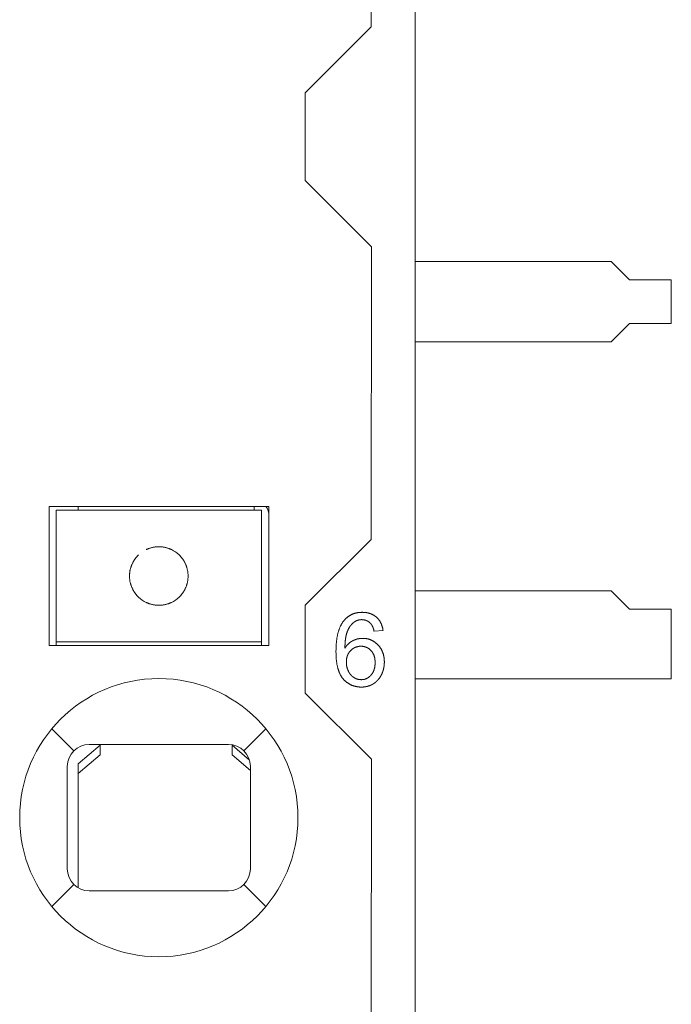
# Model space of a CAD drawing. Header units: millimetres. Extents: x 35 to 385, y -587 to 211.
# Tile 113 of 133: x 216.58 to 225.48, y -237.06 to -223.61. Entities that reach past the tile are written whole.
import ezdxf

# ---------------------------------------------------------------- set-up
doc = ezdxf.new("R2010")
doc.units = ezdxf.units.MM
doc.layers.add('1', color=7, linetype='Continuous', true_color=0xffffff)

msp = doc.modelspace()

# ---------------------------------------------------------------- linework, layer by layer
at = {"layer": '1', "color": 155, "linetype": 'Continuous', "lineweight": 18}
for p, q in [((221.98, -213.806), (221.98, -272.206)), ((221.383, -219.708), (221.38, -223.705)), ((220.48, -224.606), (221.38, -223.705)), ((220.48, -224.606), (220.48, -225.805)), ((221.383, -226.708), (220.48, -225.805)), ((221.383, -226.708), (221.38, -230.705)), ((224.658, -226.909), (221.98, -226.909)), ((224.908, -227.159), (224.658, -226.909)), ((224.908, -227.159), (225.479, -227.159)), ((225.479, -227.759), (225.479, -227.159)), ((224.658, -228.009), (224.908, -227.759)), ((225.479, -227.759), (224.908, -227.759)), ((221.98, -228.009), (224.658, -228.009)), ((216.98, -232.156), (216.98, -230.256)), ((216.98, -230.256), (219.98, -230.256)), ((217.08, -230.506), (217.08, -230.306)), ((219.88, -230.306), (217.08, -230.306)), ((217.38, -230.256), (217.38, -230.306)), ((219.78, -230.256), (219.78, -230.306)), ((219.88, -230.306), (219.88, -230.506)), ((219.98, -230.256), (219.98, -232.156)), ((217.08, -230.506), (217.08, -230.652)), ((219.88, -230.506), (219.88, -230.652)), ((217.08, -230.845), (217.08, -230.652)), ((219.88, -230.652), (219.88, -230.845)), ((220.48, -231.606), (221.38, -230.705)), ((217.08, -230.916), (217.08, -230.845)), ((219.88, -230.845), (219.88, -230.916)), ((217.08, -231.206), (217.08, -230.916)), ((219.88, -230.916), (219.88, -231.206)), ((217.08, -231.496), (217.08, -231.206)), ((219.88, -231.206), (219.88, -231.496)), ((224.658, -231.409), (221.98, -231.409)), ((224.908, -231.659), (224.658, -231.409)), ((217.08, -231.567), (217.08, -231.496)), ((217.08, -231.76), (217.08, -231.567)), ((219.88, -231.496), (219.88, -231.567)), ((219.88, -231.567), (219.88, -231.76)), ((220.48, -231.606), (220.48, -232.805)), ((224.908, -231.659), (225.479, -231.659)), ((225.479, -232.609), (225.479, -231.659)), ((217.08, -231.76), (217.08, -231.906)), ((219.88, -231.76), (219.88, -231.906)), ((217.08, -232.106), (217.08, -231.906)), ((219.88, -231.906), (219.88, -232.106)), ((221.42, -231.96), (221.542, -231.95)), ((217.08, -232.106), (219.88, -232.106)), ((217.08, -232.156), (217.08, -232.106)), ((219.88, -232.106), (219.88, -232.156)), ((219.98, -232.156), (216.98, -232.156)), ((225.479, -232.609), (221.98, -232.609)), ((221.383, -233.708), (220.48, -232.805)), ((217.38, -233.773), (217.68, -233.518)), ((217.53, -233.506), (219.43, -233.506)), ((217.68, -233.564), (217.68, -233.518)), ((217.68, -233.649), (217.68, -233.564)), ((219.48, -233.518), (219.717, -233.72)), ((219.48, -233.518), (219.48, -233.564)), ((219.48, -233.564), (219.48, -233.649)), ((217.68, -233.649), (217.38, -233.905)), ((219.73, -233.862), (219.48, -233.649)), ((221.383, -233.708), (221.38, -237.705)), ((217.23, -235.206), (217.23, -233.806)), ((217.38, -233.905), (217.38, -233.773)), ((219.73, -233.806), (219.73, -235.206)), ((217.38, -235.466), (217.38, -233.905)), ((219.43, -235.506), (217.53, -235.506))]:
    msp.add_line(p, q, dxfattribs=at)
at = {"layer": '1', "color": 155, "linetype": 'Continuous', "lineweight": 13}
for p, q in [((217.08, -230.306), (218.48, -230.306)), ((218.48, -230.306), (219.88, -230.306)), ((219.88, -232.106), (217.08, -232.106)), ((217.017, -233.293), (217.317, -233.594)), ((219.642, -233.594), (219.942, -233.293)), ((217.317, -235.418), (217.017, -235.719)), ((219.942, -235.719), (219.642, -235.418))]:
    msp.add_line(p, q, dxfattribs=at)
at = {"layer": '1', "color": 155, "linetype": 'Continuous', "lineweight": 18}
for points in [[(218.653, -230.845), (218.65, -230.844), (218.647, -230.843), (218.643, -230.841), (218.64, -230.839), (218.636, -230.838), (218.631, -230.836), (218.627, -230.834), (218.622, -230.832), (218.616, -230.83), (218.61, -230.828), (218.604, -230.826), (218.598, -230.824), (218.591, -230.822), (218.583, -230.82), (218.575, -230.818), (218.567, -230.816), (218.558, -230.814), (218.549, -230.812), (218.54, -230.811), (218.531, -230.809), (218.521, -230.808), (218.511, -230.807), (218.5, -230.807), (218.49, -230.806), (218.48, -230.806), (218.469, -230.806), (218.459, -230.807), (218.449, -230.807), (218.439, -230.808), (218.429, -230.809), (218.419, -230.811), (218.41, -230.812), (218.401, -230.814), (218.392, -230.816), (218.384, -230.818), (218.376, -230.82), (218.369, -230.822), (218.362, -230.824), (218.355, -230.826), (218.349, -230.828), (218.343, -230.83), (218.337, -230.832), (218.332, -230.834), (218.328, -230.836), (218.323, -230.838), (218.319, -230.839), (218.316, -230.841), (218.312, -230.843), (218.309, -230.844), (218.307, -230.845)], [(218.08, -231.206), (218.08, -231.198), (218.08, -231.189), (218.08, -231.181), (218.081, -231.173), (218.082, -231.165), (218.083, -231.157), (218.084, -231.148), (218.085, -231.14), (218.086, -231.132), (218.088, -231.125), (218.09, -231.117), (218.092, -231.109), (218.094, -231.101), (218.096, -231.094), (218.098, -231.086), (218.1, -231.079), (218.103, -231.072), (218.105, -231.065), (218.108, -231.058), (218.111, -231.051), (218.114, -231.045), (218.117, -231.038), (218.12, -231.032), (218.123, -231.026), (218.126, -231.019), (218.129, -231.014), (218.132, -231.008), (218.136, -231.002), (218.139, -230.997), (218.142, -230.991), (218.146, -230.986), (218.149, -230.981), (218.152, -230.976), (218.156, -230.971), (218.159, -230.966), (218.163, -230.962), (218.166, -230.958), (218.169, -230.953), (218.173, -230.949), (218.176, -230.946), (218.179, -230.942), (218.182, -230.938), (218.185, -230.935), (218.188, -230.932), (218.191, -230.929), (218.194, -230.926), (218.197, -230.923), (218.199, -230.921), (218.202, -230.918), (218.204, -230.916)], [(218.755, -230.916), (218.757, -230.918), (218.76, -230.92), (218.762, -230.923), (218.765, -230.926), (218.768, -230.929), (218.771, -230.932), (218.774, -230.935), (218.777, -230.938), (218.78, -230.942), (218.783, -230.945), (218.786, -230.949), (218.79, -230.953), (218.793, -230.958), (218.796, -230.962), (218.8, -230.966), (218.803, -230.971), (218.807, -230.976), (218.81, -230.981), (218.814, -230.986), (218.817, -230.991), (218.82, -230.996), (218.824, -231.002), (218.827, -231.007), (218.83, -231.013), (218.833, -231.019), (218.836, -231.025), (218.84, -231.032), (218.843, -231.038), (218.846, -231.045), (218.848, -231.051), (218.851, -231.058), (218.854, -231.065), (218.856, -231.072), (218.859, -231.079), (218.861, -231.086), (218.863, -231.094), (218.866, -231.101), (218.868, -231.109), (218.869, -231.116), (218.871, -231.124), (218.873, -231.132), (218.874, -231.14), (218.875, -231.148), (218.876, -231.156), (218.877, -231.164), (218.878, -231.173), (218.879, -231.181), (218.879, -231.189), (218.88, -231.198), (218.88, -231.206)], [(218.204, -231.496), (218.202, -231.494), (218.199, -231.492), (218.197, -231.489), (218.194, -231.486), (218.191, -231.483), (218.189, -231.48), (218.186, -231.477), (218.183, -231.474), (218.179, -231.47), (218.176, -231.467), (218.173, -231.463), (218.17, -231.459), (218.166, -231.455), (218.163, -231.45), (218.159, -231.446), (218.156, -231.441), (218.153, -231.436), (218.149, -231.431), (218.146, -231.426), (218.142, -231.421), (218.139, -231.416), (218.136, -231.41), (218.132, -231.405), (218.129, -231.399), (218.126, -231.393), (218.123, -231.387), (218.12, -231.38), (218.117, -231.374), (218.114, -231.368), (218.111, -231.361), (218.108, -231.354), (218.105, -231.347), (218.103, -231.34), (218.1, -231.333), (218.098, -231.326), (218.096, -231.319), (218.094, -231.311), (218.092, -231.303), (218.09, -231.296), (218.088, -231.288), (218.086, -231.28), (218.085, -231.272), (218.084, -231.264), (218.083, -231.256), (218.082, -231.248), (218.081, -231.239), (218.08, -231.231), (218.08, -231.223), (218.08, -231.214), (218.08, -231.206)], [(218.88, -231.206), (218.88, -231.214), (218.879, -231.223), (218.879, -231.231), (218.878, -231.239), (218.877, -231.247), (218.877, -231.256), (218.875, -231.264), (218.874, -231.272), (218.873, -231.28), (218.871, -231.288), (218.87, -231.295), (218.868, -231.303), (218.866, -231.311), (218.864, -231.318), (218.861, -231.326), (218.859, -231.333), (218.857, -231.34), (218.854, -231.347), (218.851, -231.354), (218.848, -231.361), (218.846, -231.367), (218.843, -231.374), (218.84, -231.38), (218.837, -231.387), (218.833, -231.393), (218.83, -231.399), (218.827, -231.404), (218.824, -231.41), (218.82, -231.416), (218.817, -231.421), (218.814, -231.426), (218.81, -231.431), (218.807, -231.436), (218.803, -231.441), (218.8, -231.446), (218.796, -231.45), (218.793, -231.454), (218.79, -231.459), (218.786, -231.463), (218.783, -231.466), (218.78, -231.47), (218.777, -231.474), (218.774, -231.477), (218.771, -231.48), (218.768, -231.483), (218.765, -231.486), (218.762, -231.489), (218.76, -231.492), (218.757, -231.494), (218.755, -231.496)], [(218.307, -231.567), (218.309, -231.568), (218.312, -231.569), (218.316, -231.571), (218.319, -231.573), (218.323, -231.574), (218.328, -231.576), (218.332, -231.578), (218.337, -231.58), (218.343, -231.582), (218.349, -231.584), (218.355, -231.586), (218.362, -231.588), (218.369, -231.59), (218.376, -231.592), (218.384, -231.594), (218.392, -231.596), (218.401, -231.598), (218.41, -231.6), (218.419, -231.601), (218.429, -231.603), (218.439, -231.604), (218.449, -231.605), (218.459, -231.605), (218.469, -231.606), (218.48, -231.606), (218.49, -231.606), (218.5, -231.605), (218.511, -231.605), (218.521, -231.604), (218.531, -231.603), (218.54, -231.601), (218.549, -231.6), (218.558, -231.598), (218.567, -231.596), (218.575, -231.594), (218.583, -231.592), (218.591, -231.59), (218.598, -231.588), (218.604, -231.586), (218.61, -231.584), (218.616, -231.582), (218.622, -231.58), (218.627, -231.578), (218.631, -231.576), (218.636, -231.574), (218.64, -231.573), (218.643, -231.571), (218.647, -231.569), (218.65, -231.568), (218.653, -231.567)], [(221.258, -231.701), (221.252, -231.701), (221.246, -231.702), (221.239, -231.702), (221.233, -231.702), (221.227, -231.703), (221.221, -231.703), (221.215, -231.704), (221.209, -231.704), (221.203, -231.705), (221.197, -231.706), (221.192, -231.707), (221.186, -231.708), (221.18, -231.709), (221.175, -231.71), (221.169, -231.712), (221.163, -231.713), (221.158, -231.715), (221.153, -231.716), (221.147, -231.718), (221.142, -231.72), (221.137, -231.722), (221.131, -231.724), (221.126, -231.726), (221.121, -231.728), (221.116, -231.73), (221.111, -231.732), (221.106, -231.735), (221.101, -231.737), (221.096, -231.74), (221.092, -231.743), (221.087, -231.745), (221.082, -231.748), (221.077, -231.751), (221.073, -231.754), (221.068, -231.758), (221.064, -231.761), (221.059, -231.764), (221.055, -231.768), (221.051, -231.771), (221.046, -231.775), (221.042, -231.778), (221.038, -231.782), (221.034, -231.786), (221.03, -231.79), (221.026, -231.794), (221.022, -231.798), (221.018, -231.803), (221.014, -231.807), (221.01, -231.811), (221.007, -231.816)], [(221.451, -231.768), (221.448, -231.765), (221.445, -231.763), (221.442, -231.76), (221.439, -231.758), (221.436, -231.755), (221.432, -231.753), (221.429, -231.751), (221.426, -231.748), (221.423, -231.746), (221.419, -231.744), (221.416, -231.742), (221.413, -231.74), (221.409, -231.738), (221.406, -231.736), (221.402, -231.734), (221.399, -231.732), (221.395, -231.73), (221.391, -231.729), (221.388, -231.727), (221.384, -231.725), (221.38, -231.724), (221.377, -231.722), (221.373, -231.721), (221.369, -231.719), (221.365, -231.718), (221.361, -231.717), (221.357, -231.716), (221.354, -231.714), (221.35, -231.713), (221.346, -231.712), (221.342, -231.711), (221.337, -231.71), (221.333, -231.709), (221.329, -231.708), (221.325, -231.707), (221.321, -231.707), (221.317, -231.706), (221.312, -231.705), (221.308, -231.705), (221.304, -231.704), (221.299, -231.704), (221.295, -231.703), (221.29, -231.703), (221.286, -231.702), (221.281, -231.702), (221.277, -231.702), (221.272, -231.702), (221.268, -231.702), (221.263, -231.701), (221.258, -231.701)], [(221.007, -231.816), (221.002, -231.821), (220.998, -231.827), (220.994, -231.832), (220.99, -231.838), (220.986, -231.844), (220.982, -231.85), (220.979, -231.856), (220.975, -231.862), (220.971, -231.869), (220.968, -231.875), (220.964, -231.882), (220.961, -231.888), (220.958, -231.895), (220.955, -231.902), (220.952, -231.909), (220.949, -231.917), (220.946, -231.924), (220.943, -231.931), (220.941, -231.939), (220.938, -231.947), (220.935, -231.955), (220.933, -231.963), (220.931, -231.971), (220.928, -231.979), (220.926, -231.987), (220.924, -231.996), (220.922, -232.004), (220.92, -232.013), (220.918, -232.022), (220.917, -232.031), (220.915, -232.04), (220.913, -232.049), (220.912, -232.059), (220.91, -232.068), (220.909, -232.078), (220.908, -232.088), (220.907, -232.098), (220.906, -232.108), (220.905, -232.118), (220.904, -232.128), (220.903, -232.138), (220.902, -232.149), (220.902, -232.16), (220.901, -232.17), (220.901, -232.181), (220.9, -232.192), (220.9, -232.203), (220.9, -232.215), (220.899, -232.226), (220.899, -232.238)], [(221.056, -231.958), (221.057, -231.956), (221.059, -231.953), (221.06, -231.95), (221.061, -231.947), (221.062, -231.944), (221.064, -231.941), (221.065, -231.939), (221.066, -231.936), (221.068, -231.933), (221.069, -231.93), (221.071, -231.927), (221.072, -231.925), (221.074, -231.922), (221.075, -231.919), (221.077, -231.916), (221.078, -231.914), (221.08, -231.911), (221.081, -231.908), (221.083, -231.906), (221.085, -231.903), (221.086, -231.901), (221.088, -231.898), (221.09, -231.895), (221.092, -231.893), (221.093, -231.89), (221.095, -231.888), (221.097, -231.885), (221.099, -231.883), (221.101, -231.88), (221.103, -231.878), (221.105, -231.876), (221.107, -231.873), (221.109, -231.871), (221.111, -231.868), (221.113, -231.866), (221.115, -231.864), (221.117, -231.862), (221.12, -231.859), (221.122, -231.857), (221.124, -231.855), (221.126, -231.853), (221.128, -231.851), (221.131, -231.849), (221.133, -231.847), (221.135, -231.845), (221.138, -231.843), (221.14, -231.841), (221.143, -231.839), (221.145, -231.837), (221.148, -231.835)], [(221.148, -231.835), (221.149, -231.834), (221.151, -231.832), (221.153, -231.831), (221.155, -231.83), (221.157, -231.829), (221.159, -231.828), (221.161, -231.826), (221.162, -231.825), (221.164, -231.824), (221.166, -231.823), (221.168, -231.822), (221.17, -231.821), (221.172, -231.82), (221.174, -231.819), (221.176, -231.818), (221.178, -231.817), (221.18, -231.816), (221.182, -231.815), (221.184, -231.815), (221.186, -231.814), (221.188, -231.813), (221.19, -231.812), (221.192, -231.812), (221.194, -231.811), (221.197, -231.81), (221.199, -231.81), (221.201, -231.809), (221.203, -231.808), (221.205, -231.808), (221.207, -231.807), (221.209, -231.807), (221.211, -231.806), (221.213, -231.806), (221.216, -231.805), (221.218, -231.805), (221.22, -231.805), (221.222, -231.804), (221.224, -231.804), (221.227, -231.804), (221.229, -231.804), (221.231, -231.803), (221.233, -231.803), (221.235, -231.803), (221.237, -231.803), (221.24, -231.803), (221.242, -231.803), (221.244, -231.802), (221.246, -231.802), (221.249, -231.802), (221.251, -231.802)], [(221.251, -231.802), (221.254, -231.802), (221.256, -231.802), (221.259, -231.803), (221.262, -231.803), (221.265, -231.803), (221.267, -231.803), (221.27, -231.803), (221.273, -231.804), (221.275, -231.804), (221.278, -231.804), (221.281, -231.805), (221.284, -231.805), (221.286, -231.806), (221.289, -231.806), (221.292, -231.807), (221.294, -231.808), (221.297, -231.808), (221.3, -231.809), (221.302, -231.81), (221.305, -231.811), (221.307, -231.812), (221.31, -231.813), (221.313, -231.814), (221.315, -231.815), (221.318, -231.816), (221.32, -231.817), (221.323, -231.818), (221.325, -231.819), (221.328, -231.82), (221.33, -231.822), (221.332, -231.823), (221.335, -231.824), (221.337, -231.826), (221.339, -231.827), (221.342, -231.829), (221.344, -231.83), (221.346, -231.832), (221.349, -231.833), (221.351, -231.835), (221.353, -231.837), (221.355, -231.838), (221.357, -231.84), (221.359, -231.842), (221.361, -231.844), (221.363, -231.846), (221.365, -231.847), (221.367, -231.849), (221.369, -231.851), (221.371, -231.853), (221.373, -231.855)], [(221.542, -231.95), (221.541, -231.946), (221.541, -231.941), (221.54, -231.937), (221.539, -231.932), (221.538, -231.928), (221.537, -231.923), (221.537, -231.919), (221.536, -231.914), (221.535, -231.91), (221.533, -231.906), (221.532, -231.902), (221.531, -231.897), (221.53, -231.893), (221.529, -231.889), (221.527, -231.885), (221.526, -231.881), (221.525, -231.877), (221.523, -231.873), (221.522, -231.869), (221.52, -231.865), (221.519, -231.861), (221.517, -231.858), (221.515, -231.854), (221.514, -231.85), (221.512, -231.846), (221.51, -231.843), (221.508, -231.839), (221.506, -231.836), (221.504, -231.832), (221.502, -231.829), (221.5, -231.825), (221.498, -231.822), (221.496, -231.819), (221.493, -231.815), (221.491, -231.812), (221.489, -231.809), (221.486, -231.806), (221.484, -231.802), (221.482, -231.799), (221.479, -231.796), (221.476, -231.793), (221.474, -231.79), (221.471, -231.787), (221.468, -231.784), (221.466, -231.782), (221.463, -231.779), (221.46, -231.776), (221.457, -231.773), (221.454, -231.77), (221.451, -231.768)], [(221.022, -232.19), (221.022, -232.185), (221.022, -232.18), (221.022, -232.176), (221.022, -232.171), (221.022, -232.166), (221.022, -232.162), (221.022, -232.157), (221.022, -232.152), (221.023, -232.147), (221.023, -232.143), (221.023, -232.138), (221.023, -232.133), (221.023, -232.129), (221.024, -232.124), (221.024, -232.119), (221.024, -232.115), (221.025, -232.11), (221.025, -232.105), (221.026, -232.1), (221.026, -232.096), (221.027, -232.091), (221.027, -232.086), (221.028, -232.082), (221.028, -232.077), (221.029, -232.072), (221.029, -232.068), (221.03, -232.063), (221.031, -232.058), (221.031, -232.054), (221.032, -232.049), (221.033, -232.044), (221.034, -232.04), (221.034, -232.035), (221.035, -232.031), (221.036, -232.026), (221.037, -232.021), (221.038, -232.017), (221.039, -232.012), (221.04, -232.008), (221.042, -232.003), (221.043, -231.999), (221.044, -231.994), (221.045, -231.99), (221.047, -231.985), (221.048, -231.981), (221.05, -231.976), (221.051, -231.972), (221.053, -231.967), (221.054, -231.963), (221.056, -231.958)], [(221.373, -231.855), (221.374, -231.856), (221.375, -231.858), (221.376, -231.859), (221.377, -231.86), (221.379, -231.861), (221.38, -231.863), (221.381, -231.864), (221.382, -231.866), (221.383, -231.867), (221.384, -231.869), (221.385, -231.87), (221.386, -231.872), (221.387, -231.873), (221.388, -231.875), (221.389, -231.877), (221.39, -231.878), (221.391, -231.88), (221.392, -231.882), (221.393, -231.884), (221.394, -231.886), (221.395, -231.887), (221.396, -231.889), (221.397, -231.891), (221.398, -231.893), (221.399, -231.895), (221.4, -231.897), (221.401, -231.9), (221.402, -231.902), (221.403, -231.904), (221.404, -231.906), (221.404, -231.908), (221.405, -231.911), (221.406, -231.913), (221.407, -231.916), (221.408, -231.918), (221.409, -231.921), (221.41, -231.923), (221.411, -231.926), (221.411, -231.928), (221.412, -231.931), (221.413, -231.934), (221.414, -231.936), (221.415, -231.939), (221.415, -231.942), (221.416, -231.945), (221.417, -231.948), (221.418, -231.951), (221.418, -231.954), (221.419, -231.957), (221.42, -231.96)], [(221.13, -232.089), (221.127, -232.091), (221.125, -232.092), (221.122, -232.093), (221.12, -232.095), (221.117, -232.096), (221.115, -232.098), (221.112, -232.099), (221.11, -232.101), (221.107, -232.102), (221.105, -232.104), (221.103, -232.106), (221.1, -232.107), (221.098, -232.109), (221.095, -232.111), (221.093, -232.112), (221.091, -232.114), (221.089, -232.116), (221.086, -232.118), (221.084, -232.119), (221.082, -232.121), (221.079, -232.123), (221.077, -232.125), (221.075, -232.127), (221.073, -232.129), (221.071, -232.131), (221.068, -232.133), (221.066, -232.135), (221.064, -232.137), (221.062, -232.139), (221.06, -232.141), (221.058, -232.143), (221.056, -232.146), (221.054, -232.148), (221.052, -232.15), (221.05, -232.152), (221.048, -232.155), (221.046, -232.157), (221.044, -232.159), (221.042, -232.162), (221.04, -232.164), (221.038, -232.167), (221.036, -232.169), (221.034, -232.172), (221.032, -232.174), (221.031, -232.177), (221.029, -232.179), (221.027, -232.182), (221.025, -232.184), (221.023, -232.187), (221.022, -232.19)], [(221.264, -232.057), (221.262, -232.057), (221.259, -232.057), (221.256, -232.057), (221.253, -232.057), (221.25, -232.057), (221.248, -232.057), (221.245, -232.057), (221.242, -232.058), (221.239, -232.058), (221.236, -232.058), (221.234, -232.058), (221.231, -232.059), (221.228, -232.059), (221.225, -232.059), (221.223, -232.06), (221.22, -232.06), (221.217, -232.061), (221.214, -232.061), (221.212, -232.062), (221.209, -232.062), (221.206, -232.063), (221.204, -232.063), (221.201, -232.064), (221.198, -232.064), (221.195, -232.065), (221.193, -232.066), (221.19, -232.066), (221.187, -232.067), (221.185, -232.068), (221.182, -232.069), (221.179, -232.069), (221.177, -232.07), (221.174, -232.071), (221.171, -232.072), (221.169, -232.073), (221.166, -232.074), (221.164, -232.075), (221.161, -232.076), (221.158, -232.077), (221.156, -232.078), (221.153, -232.079), (221.15, -232.08), (221.148, -232.081), (221.145, -232.082), (221.143, -232.083), (221.14, -232.084), (221.138, -232.086), (221.135, -232.087), (221.132, -232.088), (221.13, -232.089)], [(221.473, -232.148), (221.47, -232.144), (221.466, -232.14), (221.463, -232.137), (221.459, -232.134), (221.456, -232.13), (221.452, -232.127), (221.448, -232.124), (221.445, -232.121), (221.441, -232.118), (221.437, -232.115), (221.434, -232.112), (221.43, -232.109), (221.426, -232.107), (221.422, -232.104), (221.418, -232.101), (221.414, -232.099), (221.41, -232.097), (221.406, -232.094), (221.402, -232.092), (221.398, -232.09), (221.394, -232.088), (221.39, -232.085), (221.386, -232.083), (221.382, -232.082), (221.378, -232.08), (221.374, -232.078), (221.37, -232.076), (221.365, -232.075), (221.361, -232.073), (221.357, -232.071), (221.352, -232.07), (221.348, -232.069), (221.344, -232.067), (221.339, -232.066), (221.335, -232.065), (221.33, -232.064), (221.326, -232.063), (221.321, -232.062), (221.317, -232.061), (221.312, -232.06), (221.307, -232.06), (221.303, -232.059), (221.298, -232.059), (221.293, -232.058), (221.289, -232.058), (221.284, -232.057), (221.279, -232.057), (221.274, -232.057), (221.269, -232.057), (221.264, -232.057)], [(220.899, -232.238), (220.899, -232.248), (220.9, -232.258), (220.9, -232.268), (220.9, -232.278), (220.9, -232.288), (220.901, -232.298), (220.901, -232.307), (220.902, -232.317), (220.903, -232.326), (220.903, -232.336), (220.904, -232.345), (220.905, -232.354), (220.906, -232.363), (220.907, -232.372), (220.908, -232.38), (220.909, -232.389), (220.911, -232.397), (220.912, -232.406), (220.913, -232.414), (220.915, -232.422), (220.916, -232.43), (220.918, -232.438), (220.92, -232.445), (220.922, -232.453), (220.924, -232.461), (220.926, -232.468), (220.928, -232.475), (220.93, -232.482), (220.932, -232.489), (220.934, -232.496), (220.937, -232.503), (220.939, -232.51), (220.941, -232.516), (220.944, -232.523), (220.947, -232.529), (220.949, -232.535), (220.952, -232.542), (220.955, -232.548), (220.958, -232.553), (220.961, -232.559), (220.964, -232.565), (220.968, -232.57), (220.971, -232.576), (220.974, -232.581), (220.978, -232.586), (220.981, -232.591), (220.985, -232.596), (220.989, -232.601), (220.992, -232.606), (220.996, -232.61)], [(221.041, -232.381), (221.041, -232.378), (221.041, -232.375), (221.041, -232.371), (221.041, -232.368), (221.041, -232.364), (221.041, -232.361), (221.042, -232.358), (221.042, -232.354), (221.042, -232.351), (221.043, -232.347), (221.043, -232.344), (221.043, -232.341), (221.044, -232.337), (221.045, -232.334), (221.045, -232.331), (221.046, -232.327), (221.046, -232.324), (221.047, -232.321), (221.048, -232.317), (221.049, -232.314), (221.05, -232.311), (221.051, -232.307), (221.052, -232.304), (221.053, -232.301), (221.054, -232.297), (221.055, -232.294), (221.056, -232.291), (221.057, -232.288), (221.059, -232.285), (221.06, -232.282), (221.062, -232.278), (221.063, -232.275), (221.065, -232.272), (221.066, -232.269), (221.068, -232.266), (221.069, -232.263), (221.071, -232.26), (221.073, -232.258), (221.075, -232.255), (221.077, -232.252), (221.079, -232.249), (221.081, -232.246), (221.083, -232.243), (221.085, -232.241), (221.087, -232.238), (221.089, -232.235), (221.091, -232.233), (221.094, -232.23), (221.096, -232.228), (221.098, -232.225)], [(221.098, -232.225), (221.101, -232.223), (221.103, -232.221), (221.105, -232.218), (221.108, -232.216), (221.11, -232.214), (221.112, -232.212), (221.115, -232.21), (221.117, -232.208), (221.12, -232.206), (221.122, -232.204), (221.125, -232.202), (221.127, -232.2), (221.13, -232.199), (221.132, -232.197), (221.135, -232.195), (221.138, -232.193), (221.14, -232.192), (221.143, -232.19), (221.146, -232.189), (221.149, -232.187), (221.151, -232.186), (221.154, -232.184), (221.157, -232.183), (221.16, -232.182), (221.163, -232.18), (221.166, -232.179), (221.169, -232.178), (221.172, -232.177), (221.175, -232.176), (221.178, -232.175), (221.181, -232.174), (221.184, -232.173), (221.187, -232.172), (221.19, -232.171), (221.193, -232.171), (221.196, -232.17), (221.199, -232.169), (221.202, -232.169), (221.205, -232.168), (221.208, -232.168), (221.211, -232.167), (221.214, -232.167), (221.218, -232.166), (221.221, -232.166), (221.224, -232.166), (221.227, -232.166), (221.23, -232.165), (221.233, -232.165), (221.237, -232.165), (221.24, -232.165)], [(221.24, -232.165), (221.243, -232.165), (221.246, -232.165), (221.249, -232.165), (221.252, -232.166), (221.255, -232.166), (221.259, -232.166), (221.262, -232.166), (221.265, -232.167), (221.268, -232.167), (221.271, -232.167), (221.274, -232.168), (221.277, -232.169), (221.28, -232.169), (221.283, -232.17), (221.286, -232.17), (221.289, -232.171), (221.292, -232.172), (221.295, -232.173), (221.298, -232.174), (221.301, -232.175), (221.304, -232.176), (221.307, -232.177), (221.31, -232.178), (221.313, -232.179), (221.316, -232.18), (221.319, -232.181), (221.322, -232.183), (221.324, -232.184), (221.327, -232.185), (221.33, -232.187), (221.333, -232.188), (221.335, -232.19), (221.338, -232.192), (221.341, -232.193), (221.343, -232.195), (221.346, -232.197), (221.348, -232.198), (221.351, -232.2), (221.353, -232.202), (221.356, -232.204), (221.358, -232.206), (221.361, -232.208), (221.363, -232.21), (221.366, -232.212), (221.368, -232.214), (221.37, -232.216), (221.372, -232.219), (221.375, -232.221), (221.377, -232.223), (221.379, -232.225)], [(221.379, -232.225), (221.381, -232.228), (221.384, -232.231), (221.386, -232.233), (221.388, -232.236), (221.39, -232.239), (221.393, -232.242), (221.395, -232.244), (221.397, -232.247), (221.399, -232.25), (221.4, -232.253), (221.402, -232.256), (221.404, -232.259), (221.406, -232.262), (221.407, -232.265), (221.409, -232.269), (221.411, -232.272), (221.412, -232.275), (221.414, -232.278), (221.415, -232.281), (221.416, -232.285), (221.418, -232.288), (221.419, -232.291), (221.42, -232.295), (221.421, -232.298), (221.422, -232.301), (221.423, -232.305), (221.424, -232.308), (221.425, -232.311), (221.426, -232.315), (221.427, -232.318), (221.428, -232.322), (221.428, -232.325), (221.429, -232.329), (221.43, -232.332), (221.43, -232.335), (221.431, -232.339), (221.431, -232.342), (221.432, -232.346), (221.432, -232.349), (221.432, -232.353), (221.433, -232.356), (221.433, -232.36), (221.433, -232.364), (221.434, -232.367), (221.434, -232.371), (221.434, -232.374), (221.434, -232.378), (221.434, -232.381), (221.434, -232.385), (221.434, -232.388)], [(221.56, -232.381), (221.56, -232.375), (221.56, -232.369), (221.559, -232.364), (221.559, -232.358), (221.559, -232.353), (221.558, -232.347), (221.558, -232.342), (221.558, -232.336), (221.557, -232.331), (221.556, -232.326), (221.556, -232.32), (221.555, -232.315), (221.554, -232.31), (221.553, -232.305), (221.552, -232.3), (221.551, -232.295), (221.55, -232.29), (221.548, -232.285), (221.547, -232.28), (221.546, -232.275), (221.544, -232.27), (221.543, -232.265), (221.541, -232.26), (221.54, -232.256), (221.538, -232.251), (221.536, -232.246), (221.534, -232.242), (221.532, -232.237), (221.53, -232.233), (221.528, -232.228), (221.526, -232.224), (221.524, -232.219), (221.522, -232.215), (221.519, -232.211), (221.517, -232.206), (221.515, -232.202), (221.512, -232.198), (221.51, -232.194), (221.507, -232.19), (221.504, -232.186), (221.501, -232.182), (221.498, -232.178), (221.496, -232.174), (221.493, -232.17), (221.489, -232.166), (221.486, -232.162), (221.483, -232.159), (221.48, -232.155), (221.477, -232.151), (221.473, -232.148)], [(221.067, -232.503), (221.066, -232.501), (221.065, -232.498), (221.064, -232.496), (221.063, -232.494), (221.062, -232.491), (221.061, -232.489), (221.06, -232.487), (221.059, -232.484), (221.058, -232.482), (221.058, -232.48), (221.057, -232.477), (221.056, -232.475), (221.055, -232.473), (221.054, -232.47), (221.054, -232.468), (221.053, -232.466), (221.052, -232.463), (221.052, -232.461), (221.051, -232.458), (221.05, -232.456), (221.05, -232.454), (221.049, -232.451), (221.048, -232.449), (221.048, -232.446), (221.047, -232.444), (221.047, -232.442), (221.046, -232.439), (221.046, -232.437), (221.045, -232.434), (221.045, -232.432), (221.045, -232.429), (221.044, -232.427), (221.044, -232.424), (221.043, -232.422), (221.043, -232.419), (221.043, -232.417), (221.042, -232.414), (221.042, -232.412), (221.042, -232.409), (221.042, -232.407), (221.042, -232.404), (221.041, -232.402), (221.041, -232.399), (221.041, -232.397), (221.041, -232.394), (221.041, -232.392), (221.041, -232.389), (221.041, -232.387), (221.041, -232.384), (221.041, -232.381)], [(221.519, -232.556), (221.52, -232.553), (221.522, -232.55), (221.524, -232.546), (221.525, -232.543), (221.527, -232.54), (221.528, -232.537), (221.529, -232.533), (221.531, -232.53), (221.532, -232.527), (221.534, -232.523), (221.535, -232.52), (221.536, -232.516), (221.537, -232.513), (221.539, -232.51), (221.54, -232.506), (221.541, -232.503), (221.542, -232.5), (221.543, -232.496), (221.544, -232.493), (221.545, -232.489), (221.546, -232.486), (221.547, -232.482), (221.548, -232.479), (221.549, -232.475), (221.55, -232.472), (221.55, -232.468), (221.551, -232.465), (221.552, -232.461), (221.553, -232.458), (221.553, -232.454), (221.554, -232.451), (221.554, -232.447), (221.555, -232.443), (221.556, -232.44), (221.556, -232.436), (221.557, -232.433), (221.557, -232.429), (221.557, -232.425), (221.558, -232.422), (221.558, -232.418), (221.558, -232.414), (221.559, -232.411), (221.559, -232.407), (221.559, -232.403), (221.559, -232.4), (221.559, -232.396), (221.56, -232.392), (221.56, -232.388), (221.56, -232.385), (221.56, -232.381)], [(221.143, -232.592), (221.141, -232.59), (221.139, -232.589), (221.137, -232.588), (221.135, -232.586), (221.133, -232.585), (221.131, -232.584), (221.129, -232.582), (221.127, -232.581), (221.126, -232.579), (221.124, -232.578), (221.122, -232.576), (221.12, -232.575), (221.118, -232.573), (221.117, -232.572), (221.115, -232.57), (221.113, -232.569), (221.111, -232.567), (221.11, -232.565), (221.108, -232.564), (221.106, -232.562), (221.105, -232.56), (221.103, -232.558), (221.102, -232.557), (221.1, -232.555), (221.099, -232.553), (221.097, -232.551), (221.096, -232.549), (221.094, -232.548), (221.093, -232.546), (221.091, -232.544), (221.09, -232.542), (221.088, -232.54), (221.087, -232.538), (221.086, -232.536), (221.084, -232.534), (221.083, -232.532), (221.082, -232.53), (221.081, -232.528), (221.079, -232.526), (221.078, -232.524), (221.077, -232.522), (221.076, -232.52), (221.075, -232.518), (221.073, -232.516), (221.072, -232.514), (221.071, -232.512), (221.07, -232.509), (221.069, -232.507), (221.068, -232.505), (221.067, -232.503)], [(221.434, -232.388), (221.434, -232.392), (221.434, -232.396), (221.434, -232.399), (221.434, -232.403), (221.434, -232.407), (221.434, -232.41), (221.433, -232.414), (221.433, -232.418), (221.433, -232.421), (221.432, -232.425), (221.432, -232.429), (221.432, -232.432), (221.431, -232.436), (221.431, -232.439), (221.43, -232.443), (221.43, -232.447), (221.429, -232.45), (221.428, -232.454), (221.428, -232.457), (221.427, -232.461), (221.426, -232.465), (221.425, -232.468), (221.424, -232.472), (221.423, -232.475), (221.422, -232.479), (221.421, -232.482), (221.42, -232.486), (221.419, -232.489), (221.417, -232.493), (221.416, -232.496), (221.415, -232.5), (221.413, -232.503), (221.412, -232.506), (221.41, -232.51), (221.409, -232.513), (221.407, -232.516), (221.405, -232.52), (221.404, -232.523), (221.402, -232.526), (221.4, -232.529), (221.398, -232.532), (221.396, -232.535), (221.394, -232.538), (221.392, -232.541), (221.39, -232.544), (221.388, -232.547), (221.385, -232.55), (221.383, -232.553), (221.381, -232.556), (221.378, -232.559)], [(220.996, -232.61), (221, -232.615), (221.004, -232.619), (221.008, -232.623), (221.012, -232.627), (221.016, -232.632), (221.02, -232.636), (221.024, -232.639), (221.028, -232.643), (221.033, -232.647), (221.037, -232.651), (221.041, -232.654), (221.046, -232.658), (221.05, -232.661), (221.055, -232.664), (221.059, -232.667), (221.064, -232.671), (221.068, -232.674), (221.073, -232.676), (221.078, -232.679), (221.083, -232.682), (221.087, -232.685), (221.092, -232.687), (221.097, -232.69), (221.102, -232.692), (221.107, -232.694), (221.112, -232.697), (221.117, -232.699), (221.122, -232.701), (221.128, -232.703), (221.133, -232.705), (221.138, -232.706), (221.143, -232.708), (221.149, -232.71), (221.154, -232.711), (221.16, -232.712), (221.165, -232.714), (221.171, -232.715), (221.176, -232.716), (221.182, -232.717), (221.187, -232.718), (221.193, -232.719), (221.199, -232.72), (221.205, -232.72), (221.211, -232.721), (221.217, -232.721), (221.222, -232.722), (221.228, -232.722), (221.234, -232.722), (221.241, -232.723), (221.247, -232.723)], [(221.245, -232.622), (221.242, -232.622), (221.24, -232.622), (221.238, -232.621), (221.236, -232.621), (221.234, -232.621), (221.232, -232.621), (221.23, -232.621), (221.227, -232.621), (221.225, -232.621), (221.223, -232.62), (221.221, -232.62), (221.219, -232.62), (221.217, -232.62), (221.215, -232.619), (221.212, -232.619), (221.21, -232.618), (221.208, -232.618), (221.206, -232.618), (221.204, -232.617), (221.202, -232.617), (221.2, -232.616), (221.198, -232.616), (221.196, -232.615), (221.194, -232.615), (221.192, -232.614), (221.189, -232.613), (221.187, -232.613), (221.185, -232.612), (221.183, -232.611), (221.181, -232.611), (221.179, -232.61), (221.177, -232.609), (221.175, -232.608), (221.173, -232.608), (221.171, -232.607), (221.169, -232.606), (221.167, -232.605), (221.165, -232.604), (221.164, -232.603), (221.162, -232.602), (221.16, -232.601), (221.158, -232.6), (221.156, -232.599), (221.154, -232.598), (221.152, -232.597), (221.15, -232.596), (221.148, -232.595), (221.147, -232.594), (221.145, -232.593), (221.143, -232.592)], [(221.378, -232.559), (221.376, -232.561), (221.374, -232.563), (221.372, -232.566), (221.37, -232.568), (221.368, -232.57), (221.366, -232.572), (221.363, -232.574), (221.361, -232.576), (221.359, -232.578), (221.357, -232.58), (221.354, -232.582), (221.352, -232.584), (221.35, -232.586), (221.347, -232.588), (221.345, -232.59), (221.342, -232.591), (221.34, -232.593), (221.337, -232.595), (221.335, -232.596), (221.332, -232.598), (221.329, -232.6), (221.327, -232.601), (221.324, -232.603), (221.321, -232.604), (221.318, -232.605), (221.316, -232.607), (221.313, -232.608), (221.31, -232.609), (221.307, -232.61), (221.304, -232.611), (221.302, -232.612), (221.299, -232.613), (221.296, -232.614), (221.293, -232.615), (221.29, -232.616), (221.287, -232.617), (221.284, -232.617), (221.281, -232.618), (221.278, -232.619), (221.275, -232.619), (221.272, -232.62), (221.269, -232.62), (221.266, -232.62), (221.263, -232.621), (221.26, -232.621), (221.257, -232.621), (221.254, -232.621), (221.251, -232.621), (221.248, -232.622), (221.245, -232.622)], [(221.408, -232.679), (221.41, -232.678), (221.413, -232.676), (221.416, -232.674), (221.419, -232.672), (221.421, -232.671), (221.424, -232.669), (221.427, -232.667), (221.429, -232.665), (221.432, -232.663), (221.435, -232.661), (221.437, -232.659), (221.44, -232.657), (221.442, -232.655), (221.445, -232.653), (221.447, -232.65), (221.45, -232.648), (221.452, -232.646), (221.454, -232.644), (221.457, -232.642), (221.459, -232.639), (221.462, -232.637), (221.464, -232.635), (221.466, -232.632), (221.468, -232.63), (221.471, -232.627), (221.473, -232.625), (221.475, -232.622), (221.477, -232.62), (221.479, -232.617), (221.481, -232.615), (221.484, -232.612), (221.486, -232.609), (221.488, -232.607), (221.49, -232.604), (221.492, -232.601), (221.494, -232.598), (221.496, -232.596), (221.498, -232.593), (221.499, -232.59), (221.501, -232.587), (221.503, -232.584), (221.505, -232.581), (221.507, -232.578), (221.509, -232.575), (221.51, -232.572), (221.512, -232.569), (221.514, -232.566), (221.516, -232.563), (221.517, -232.559), (221.519, -232.556)], [(221.247, -232.723), (221.25, -232.723), (221.254, -232.722), (221.257, -232.722), (221.261, -232.722), (221.264, -232.722), (221.268, -232.722), (221.271, -232.722), (221.275, -232.721), (221.278, -232.721), (221.282, -232.721), (221.285, -232.72), (221.289, -232.72), (221.292, -232.72), (221.296, -232.719), (221.299, -232.719), (221.302, -232.718), (221.306, -232.718), (221.309, -232.717), (221.312, -232.716), (221.315, -232.716), (221.319, -232.715), (221.322, -232.714), (221.325, -232.713), (221.329, -232.713), (221.332, -232.712), (221.335, -232.711), (221.338, -232.71), (221.341, -232.709), (221.344, -232.708), (221.348, -232.707), (221.351, -232.706), (221.354, -232.705), (221.357, -232.704), (221.36, -232.703), (221.363, -232.701), (221.366, -232.7), (221.369, -232.699), (221.372, -232.698), (221.375, -232.696), (221.378, -232.695), (221.381, -232.694), (221.384, -232.692), (221.387, -232.691), (221.39, -232.689), (221.393, -232.688), (221.396, -232.686), (221.399, -232.684), (221.402, -232.683), (221.405, -232.681), (221.408, -232.679)]]:
    msp.add_lwpolyline(points, dxfattribs=at)
for centre, radius, start, end in [((219.83, -230.356), 0.15, 360, 41.8106), ((218.48, -234.506), 1.9, 90, 270), ((218.48, -234.506), 1.9, 270, 90), ((217.53, -233.806), 0.3, 90, 180), ((219.43, -233.806), 0.3, 0, 90), ((217.53, -235.206), 0.3, 180, 270), ((219.43, -235.206), 0.3, 270, 0)]:
    msp.add_arc(centre, radius, start, end, dxfattribs=at)
for major_axis, start_param, end_param in [((-0.328, 0.229), 4.561922, 4.874345), ((-0.321, 0.239), 1.450742, 1.763164), ((0.317, 0.244), 4.503136, 4.815558)]:
    msp.add_ellipse((218.48, -231.206), major_axis=major_axis, ratio=1, start_param=start_param, end_param=end_param, dxfattribs=at)

doc.saveas('drawing.dxf')
